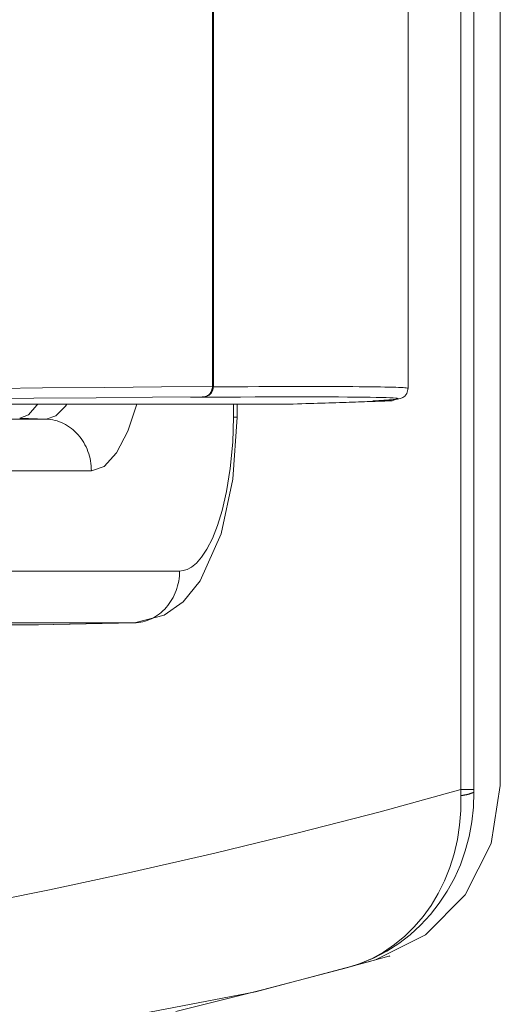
# Model space of a CAD drawing. Header units: millimetres. Extents: x -90830 to 24172, y -102460 to 73669.
# Tile 35 of 198: x -52499 to -52489, y 14500 to 14520. Entities that reach past the tile are written whole.
import ezdxf

# ---------------------------------------------------------------- set-up
doc = ezdxf.new("R2010")
doc.units = ezdxf.units.MM
doc.layers.add('at_Entity', color=253, linetype='Continuous', lineweight=9)

msp = doc.modelspace()

# ---------------------------------------------------------------- linework, layer by layer
at = {"layer": 'at_Entity'}
for p, q in [((-52489.737, 14573.696), (-52489.737, 14504.033)), ((-52489.465, 14573.696), (-52489.465, 14504.033)), ((-52488.916, 14573.613), (-52488.916, 14504.116)), ((-52494.891, 14512.401), (-52494.891, 14565.54)), ((-52494.869, 14512.401), (-52494.869, 14565.54)), ((-52490.831, 14565.577), (-52490.831, 14512.364)), ((-52499.83, 14512.357), (-52498.419, 14512.371)), ((-52498.419, 14512.371), (-52497.123, 14512.384)), ((-52497.123, 14512.384), (-52495.946, 14512.393)), ((-52495.946, 14512.393), (-52494.891, 14512.401)), ((-52494.91, 14512.272), (-52494.957, 14512.224)), ((-52494.946, 14512.25), (-52494.939, 14512.257)), ((-52494.939, 14512.257), (-52494.933, 14512.265)), ((-52494.933, 14512.265), (-52494.928, 14512.274)), ((-52494.928, 14512.274), (-52494.923, 14512.282)), ((-52494.923, 14512.282), (-52494.918, 14512.291)), ((-52494.918, 14512.291), (-52494.913, 14512.3)), ((-52494.913, 14512.3), (-52494.909, 14512.309)), ((-52494.88, 14512.332), (-52494.91, 14512.272)), ((-52494.909, 14512.309), (-52494.905, 14512.319)), ((-52494.905, 14512.319), (-52494.902, 14512.329)), ((-52494.902, 14512.329), (-52494.899, 14512.339)), ((-52494.899, 14512.339), (-52494.897, 14512.349)), ((-52494.897, 14512.349), (-52494.895, 14512.359)), ((-52494.895, 14512.359), (-52494.893, 14512.369)), ((-52494.891, 14512.4), (-52494.893, 14512.401)), ((-52494.893, 14512.401), (-52494.891, 14512.4)), ((-52494.893, 14512.369), (-52494.892, 14512.38)), ((-52494.891, 14512.403), (-52494.892, 14512.401)), ((-52494.892, 14512.401), (-52494.891, 14512.402)), ((-52494.891, 14512.401), (-52494.892, 14512.4)), ((-52494.892, 14512.4), (-52494.89, 14512.401)), ((-52494.892, 14512.38), (-52494.891, 14512.39)), ((-52494.891, 14512.401), (-52494.891, 14512.403)), ((-52494.891, 14512.402), (-52494.89, 14512.401)), ((-52494.89, 14512.402), (-52494.891, 14512.401)), ((-52494.891, 14512.39), (-52494.891, 14512.401)), ((-52494.89, 14512.401), (-52494.891, 14512.401)), ((-52494.89, 14512.401), (-52494.891, 14512.4)), ((-52494.891, 14512.4), (-52494.891, 14512.401)), ((-52494.891, 14512.401), (-52494.891, 14512.401)), ((-52494.89, 14512.401), (-52494.89, 14512.402)), ((-52494.889, 14512.4), (-52494.89, 14512.401)), ((-52494.887, 14512.401), (-52494.889, 14512.4)), ((-52494.886, 14512.401), (-52494.887, 14512.401)), ((-52494.885, 14512.4), (-52494.886, 14512.401)), ((-52494.884, 14512.4), (-52494.885, 14512.4)), ((-52494.883, 14512.402), (-52494.884, 14512.4)), ((-52494.882, 14512.4), (-52494.883, 14512.402)), ((-52494.88, 14512.4), (-52494.882, 14512.4)), ((-52494.879, 14512.401), (-52494.88, 14512.402)), ((-52494.88, 14512.402), (-52494.88, 14512.4)), ((-52494.869, 14512.401), (-52494.88, 14512.332)), ((-52494.878, 14512.4), (-52494.879, 14512.401)), ((-52494.876, 14512.401), (-52494.878, 14512.399)), ((-52494.878, 14512.399), (-52494.878, 14512.4)), ((-52494.874, 14512.401), (-52494.876, 14512.401)), ((-52494.873, 14512.401), (-52494.874, 14512.401)), ((-52494.872, 14512.401), (-52494.873, 14512.401)), ((-52494.871, 14512.401), (-52494.872, 14512.401)), ((-52494.869, 14512.401), (-52494.871, 14512.401)), ((-52494.623, 14512.396), (-52494.869, 14512.395)), ((-52494.385, 14512.397), (-52494.623, 14512.396)), ((-52494.154, 14512.398), (-52494.385, 14512.397)), ((-52493.93, 14512.399), (-52494.154, 14512.398)), ((-52493.715, 14512.4), (-52493.93, 14512.399)), ((-52493.506, 14512.4), (-52493.715, 14512.4)), ((-52493.306, 14512.401), (-52493.506, 14512.4)), ((-52493.113, 14512.401), (-52493.306, 14512.401)), ((-52492.928, 14512.401), (-52493.113, 14512.401)), ((-52492.75, 14512.401), (-52492.928, 14512.401)), ((-52492.58, 14512.401), (-52492.75, 14512.401)), ((-52492.418, 14512.4), (-52492.58, 14512.401)), ((-52492.264, 14512.4), (-52492.418, 14512.4)), ((-52492.118, 14512.399), (-52492.264, 14512.4)), ((-52491.979, 14512.399), (-52492.118, 14512.399)), ((-52491.848, 14512.398), (-52491.979, 14512.399)), ((-52491.725, 14512.397), (-52491.848, 14512.398)), ((-52491.61, 14512.395), (-52491.725, 14512.397)), ((-52491.503, 14512.394), (-52491.61, 14512.395)), ((-52491.404, 14512.393), (-52491.503, 14512.394)), ((-52491.312, 14512.391), (-52491.404, 14512.393)), ((-52491.229, 14512.389), (-52491.312, 14512.391)), ((-52491.153, 14512.387), (-52491.229, 14512.389)), ((-52491.086, 14512.385), (-52491.153, 14512.387)), ((-52491.026, 14512.383), (-52491.086, 14512.385)), ((-52490.974, 14512.381), (-52491.026, 14512.383)), ((-52490.93, 14512.378), (-52490.974, 14512.381)), ((-52490.894, 14512.376), (-52490.93, 14512.378)), ((-52490.857, 14512.259), (-52490.899, 14512.203)), ((-52490.866, 14512.373), (-52490.894, 14512.376)), ((-52490.847, 14512.37), (-52490.866, 14512.373)), ((-52490.831, 14512.364), (-52490.857, 14512.259)), ((-52490.835, 14512.367), (-52490.847, 14512.37)), ((-52490.831, 14512.364), (-52490.835, 14512.367)), ((-52500, 14512.142), (-52498.594, 14512.156)), ((-52498.594, 14512.156), (-52497.303, 14512.168)), ((-52497.303, 14512.168), (-52496.131, 14512.178)), ((-52496.131, 14512.178), (-52495.079, 14512.185)), ((-52495.338, 14512.178), (-52495.344, 14512.178)), ((-52495.344, 14512.178), (-52495.334, 14512.178)), ((-52495.318, 14512.179), (-52495.338, 14512.178)), ((-52495.334, 14512.178), (-52495.309, 14512.178)), ((-52495.32, 14512.179), (-52495.333, 14512.179)), ((-52495.251, 14512.181), (-52495.32, 14512.179)), ((-52495.283, 14512.18), (-52495.318, 14512.179)), ((-52494.96, 14512.18), (-52495.309, 14512.178)), ((-52495.309, 14512.178), (-52495.308, 14512.178)), ((-52495.308, 14512.178), (-52495.306, 14512.178)), ((-52495.306, 14512.178), (-52495.304, 14512.178)), ((-52495.304, 14512.178), (-52495.303, 14512.178)), ((-52495.303, 14512.178), (-52495.301, 14512.178)), ((-52495.301, 14512.178), (-52495.3, 14512.178)), ((-52495.3, 14512.178), (-52495.298, 14512.178)), ((-52495.298, 14512.178), (-52495.297, 14512.178)), ((-52495.297, 14512.178), (-52495.295, 14512.179)), ((-52495.295, 14512.179), (-52495.294, 14512.179)), ((-52495.294, 14512.179), (-52495.293, 14512.179)), ((-52495.293, 14512.179), (-52495.292, 14512.179)), ((-52495.292, 14512.179), (-52495.291, 14512.179)), ((-52495.291, 14512.179), (-52495.289, 14512.179)), ((-52495.289, 14512.179), (-52495.287, 14512.18)), ((-52495.287, 14512.18), (-52495.286, 14512.18)), ((-52495.286, 14512.18), (-52495.285, 14512.18)), ((-52495.283, 14512.18), (-52495.285, 14512.181)), ((-52495.285, 14512.181), (-52495.283, 14512.179)), ((-52495.283, 14512.181), (-52495.285, 14512.181)), ((-52495.285, 14512.181), (-52495.285, 14512.18)), ((-52495.285, 14512.18), (-52495.283, 14512.18)), ((-52495.283, 14512.18), (-52495.285, 14512.18)), ((-52495.285, 14512.18), (-52495.283, 14512.18)), ((-52495.283, 14512.18), (-52495.285, 14512.18)), ((-52495.285, 14512.18), (-52495.283, 14512.18)), ((-52495.283, 14512.18), (-52495.285, 14512.18)), ((-52495.285, 14512.18), (-52495.283, 14512.18)), ((-52495.285, 14512.18), (-52495.284, 14512.179)), ((-52495.284, 14512.179), (-52495.284, 14512.18)), ((-52495.284, 14512.18), (-52495.284, 14512.18)), ((-52495.283, 14512.179), (-52495.283, 14512.181)), ((-52495.235, 14512.181), (-52495.283, 14512.18)), ((-52495.175, 14512.183), (-52495.251, 14512.181)), ((-52495.175, 14512.183), (-52495.235, 14512.181)), ((-52495.106, 14512.184), (-52495.175, 14512.183)), ((-52495.105, 14512.184), (-52495.175, 14512.183)), ((-52495.106, 14512.184), (-52495.103, 14512.184)), ((-52495.088, 14512.185), (-52495.105, 14512.184)), ((-52495.103, 14512.184), (-52495.1, 14512.184)), ((-52495.1, 14512.184), (-52495.097, 14512.184)), ((-52495.097, 14512.184), (-52495.095, 14512.184)), ((-52495.095, 14512.184), (-52495.092, 14512.185)), ((-52495.092, 14512.185), (-52495.09, 14512.185)), ((-52495.09, 14512.185), (-52495.088, 14512.185)), ((-52495.088, 14512.185), (-52495.086, 14512.185)), ((-52495.076, 14512.185), (-52495.088, 14512.185)), ((-52495.086, 14512.185), (-52495.084, 14512.185)), ((-52495.084, 14512.185), (-52495.082, 14512.185)), ((-52495.082, 14512.185), (-52495.081, 14512.185)), ((-52495.081, 14512.185), (-52495.081, 14512.187)), ((-52495.081, 14512.187), (-52495.081, 14512.185)), ((-52495.081, 14512.185), (-52495.08, 14512.186)), ((-52495.081, 14512.185), (-52495.079, 14512.185)), ((-52495.079, 14512.185), (-52495.081, 14512.185)), ((-52495.08, 14512.186), (-52495.079, 14512.185)), ((-52495.078, 14512.186), (-52495.079, 14512.187)), ((-52495.079, 14512.187), (-52495.079, 14512.185)), ((-52495.079, 14512.185), (-52495.07, 14512.186)), ((-52495.079, 14512.185), (-52495.078, 14512.185)), ((-52495.078, 14512.185), (-52495.079, 14512.185)), ((-52495.079, 14512.185), (-52495.078, 14512.184)), ((-52495.079, 14512.185), (-52495.079, 14512.185)), ((-52495.078, 14512.184), (-52495.078, 14512.186)), ((-52495.078, 14512.185), (-52495.077, 14512.185)), ((-52495.077, 14512.185), (-52495.078, 14512.185)), ((-52495.077, 14512.185), (-52495.075, 14512.185)), ((-52495.075, 14512.185), (-52495.077, 14512.185)), ((-52495.07, 14512.185), (-52495.076, 14512.185)), ((-52495.075, 14512.185), (-52495.074, 14512.185)), ((-52495.074, 14512.185), (-52495.075, 14512.185)), ((-52495.074, 14512.185), (-52495.072, 14512.185)), ((-52495.072, 14512.185), (-52495.074, 14512.185)), ((-52495.07, 14512.186), (-52495.061, 14512.187)), ((-52495.067, 14512.185), (-52495.07, 14512.185)), ((-52495.063, 14512.185), (-52495.067, 14512.185)), ((-52495.058, 14512.186), (-52495.063, 14512.185)), ((-52495.061, 14512.187), (-52495.051, 14512.188)), ((-52495.048, 14512.187), (-52495.058, 14512.186)), ((-52495.051, 14512.188), (-52495.042, 14512.19)), ((-52495.017, 14512.194), (-52495.048, 14512.187)), ((-52495.042, 14512.19), (-52495.033, 14512.192)), ((-52495.033, 14512.192), (-52495.024, 14512.195)), ((-52495.024, 14512.195), (-52495.015, 14512.199)), ((-52494.957, 14512.224), (-52495.017, 14512.194)), ((-52495.015, 14512.199), (-52495.007, 14512.203)), ((-52495.007, 14512.203), (-52494.998, 14512.207)), ((-52494.998, 14512.207), (-52494.99, 14512.212)), ((-52494.99, 14512.212), (-52494.982, 14512.217)), ((-52494.982, 14512.217), (-52494.974, 14512.223)), ((-52494.974, 14512.223), (-52494.967, 14512.229)), ((-52494.967, 14512.229), (-52494.96, 14512.235)), ((-52494.96, 14512.235), (-52494.953, 14512.242)), ((-52494.626, 14512.181), (-52494.96, 14512.18)), ((-52494.953, 14512.242), (-52494.946, 14512.25)), ((-52494.306, 14512.183), (-52494.626, 14512.181)), ((-52494, 14512.184), (-52494.306, 14512.183)), ((-52493.709, 14512.185), (-52494, 14512.184)), ((-52493.433, 14512.185), (-52493.709, 14512.185)), ((-52493.172, 14512.185), (-52493.433, 14512.185)), ((-52491.174, 14512.106), (-52493.299, 14512.036)), ((-52492.925, 14512.185), (-52493.172, 14512.185)), ((-52492.693, 14512.185), (-52492.925, 14512.185)), ((-52492.788, 14512.051), (-52492.707, 14512.053)), ((-52492.707, 14512.053), (-52492.628, 14512.056)), ((-52492.476, 14512.185), (-52492.693, 14512.185)), ((-52492.628, 14512.056), (-52492.55, 14512.058)), ((-52492.55, 14512.058), (-52492.474, 14512.06)), ((-52492.275, 14512.184), (-52492.476, 14512.185)), ((-52492.474, 14512.06), (-52492.4, 14512.063)), ((-52492.4, 14512.063), (-52492.326, 14512.065)), ((-52492.326, 14512.065), (-52492.255, 14512.067)), ((-52492.088, 14512.183), (-52492.275, 14512.184)), ((-52492.255, 14512.067), (-52492.184, 14512.069)), ((-52492.184, 14512.069), (-52492.116, 14512.072)), ((-52492.116, 14512.072), (-52492.049, 14512.074)), ((-52491.916, 14512.181), (-52492.088, 14512.183)), ((-52492.049, 14512.074), (-52491.983, 14512.076)), ((-52491.983, 14512.076), (-52491.919, 14512.078)), ((-52491.919, 14512.078), (-52491.856, 14512.08)), ((-52491.76, 14512.179), (-52491.916, 14512.181)), ((-52491.856, 14512.08), (-52491.795, 14512.082)), ((-52491.795, 14512.082), (-52491.735, 14512.085)), ((-52491.619, 14512.177), (-52491.76, 14512.179)), ((-52491.735, 14512.085), (-52491.677, 14512.087)), ((-52491.677, 14512.087), (-52491.62, 14512.089)), ((-52491.62, 14512.089), (-52491.565, 14512.091)), ((-52491.492, 14512.175), (-52491.619, 14512.177)), ((-52491.565, 14512.091), (-52491.511, 14512.093)), ((-52491.556, 14512.102), (-52491.56, 14512.102)), ((-52491.56, 14512.102), (-52491.551, 14512.101)), ((-52491.556, 14512.102), (-52491.437, 14512.109)), ((-52491.556, 14512.102), (-52491.555, 14512.102)), ((-52491.555, 14512.102), (-52491.553, 14512.102)), ((-52491.553, 14512.102), (-52491.552, 14512.102)), ((-52491.552, 14512.102), (-52491.551, 14512.102)), ((-52491.55, 14512.102), (-52491.551, 14512.103)), ((-52491.551, 14512.103), (-52491.55, 14512.103)), ((-52491.551, 14512.102), (-52491.55, 14512.102)), ((-52491.55, 14512.102), (-52491.551, 14512.102)), ((-52491.551, 14512.102), (-52491.55, 14512.102)), ((-52491.549, 14512.102), (-52491.551, 14512.101)), ((-52491.551, 14512.101), (-52491.549, 14512.101)), ((-52491.551, 14512.101), (-52491.529, 14512.101)), ((-52491.55, 14512.102), (-52491.548, 14512.104)), ((-52491.549, 14512.103), (-52491.55, 14512.102)), ((-52491.55, 14512.103), (-52491.548, 14512.102)), ((-52491.55, 14512.102), (-52491.549, 14512.103)), ((-52491.549, 14512.103), (-52491.55, 14512.101)), ((-52491.55, 14512.101), (-52491.549, 14512.103)), ((-52491.55, 14512.102), (-52491.549, 14512.102)), ((-52491.549, 14512.102), (-52491.55, 14512.102)), ((-52491.55, 14512.102), (-52491.548, 14512.102)), ((-52491.548, 14512.102), (-52491.55, 14512.102)), ((-52491.55, 14512.102), (-52491.549, 14512.102)), ((-52491.549, 14512.102), (-52491.55, 14512.102)), ((-52491.55, 14512.102), (-52491.549, 14512.102)), ((-52491.549, 14512.102), (-52491.55, 14512.102)), ((-52491.548, 14512.102), (-52491.55, 14512.102)), ((-52491.321, 14512.116), (-52491.549, 14512.102)), ((-52491.548, 14512.104), (-52491.549, 14512.103)), ((-52491.549, 14512.103), (-52491.549, 14512.102)), ((-52491.549, 14512.101), (-52491.548, 14512.103)), ((-52491.548, 14512.103), (-52491.549, 14512.103)), ((-52491.549, 14512.103), (-52491.549, 14512.102)), ((-52491.549, 14512.102), (-52491.549, 14512.102)), ((-52491.529, 14512.101), (-52491.494, 14512.102)), ((-52491.511, 14512.093), (-52491.459, 14512.095)), ((-52491.494, 14512.102), (-52491.447, 14512.102)), ((-52491.382, 14512.173), (-52491.492, 14512.175)), ((-52491.459, 14512.095), (-52491.409, 14512.096)), ((-52491.447, 14512.102), (-52491.389, 14512.103)), ((-52491.437, 14512.109), (-52491.334, 14512.115)), ((-52491.409, 14512.096), (-52491.359, 14512.098)), ((-52491.389, 14512.103), (-52491.324, 14512.104)), ((-52491.286, 14512.17), (-52491.382, 14512.173)), ((-52491.359, 14512.098), (-52491.312, 14512.1)), ((-52491.334, 14512.115), (-52491.246, 14512.121)), ((-52491.324, 14512.104), (-52491.252, 14512.105)), ((-52491.048, 14512.139), (-52491.321, 14512.116)), ((-52491.312, 14512.1), (-52491.266, 14512.102)), ((-52491.206, 14512.167), (-52491.286, 14512.17)), ((-52491.266, 14512.102), (-52491.221, 14512.104)), ((-52491.252, 14512.105), (-52491.25, 14512.105)), ((-52491.252, 14512.105), (-52491.239, 14512.105)), ((-52491.25, 14512.105), (-52491.247, 14512.105)), ((-52491.247, 14512.105), (-52491.246, 14512.106)), ((-52491.246, 14512.121), (-52491.173, 14512.127)), ((-52491.246, 14512.106), (-52491.245, 14512.106)), ((-52491.245, 14512.106), (-52491.243, 14512.106)), ((-52491.243, 14512.106), (-52491.242, 14512.107)), ((-52491.242, 14512.107), (-52491.241, 14512.107)), ((-52491.241, 14512.107), (-52491.24, 14512.108)), ((-52491.24, 14512.108), (-52491.238, 14512.108)), ((-52491.235, 14512.105), (-52491.239, 14512.105)), ((-52491.239, 14512.105), (-52491.237, 14512.105)), ((-52491.238, 14512.108), (-52491.237, 14512.109)), ((-52491.237, 14512.109), (-52491.236, 14512.11)), ((-52491.237, 14512.105), (-52491.236, 14512.105)), ((-52491.236, 14512.11), (-52491.234, 14512.11)), ((-52491.236, 14512.105), (-52491.235, 14512.105)), ((-52491.235, 14512.105), (-52491.234, 14512.106)), ((-52491.231, 14512.105), (-52491.235, 14512.105)), ((-52491.234, 14512.11), (-52491.233, 14512.111)), ((-52491.234, 14512.106), (-52491.233, 14512.106)), ((-52491.233, 14512.111), (-52491.232, 14512.112)), ((-52491.233, 14512.106), (-52491.232, 14512.106)), ((-52491.232, 14512.112), (-52491.231, 14512.113)), ((-52491.232, 14512.106), (-52491.231, 14512.106)), ((-52491.231, 14512.113), (-52491.229, 14512.114)), ((-52491.231, 14512.106), (-52491.23, 14512.107)), ((-52491.227, 14512.105), (-52491.231, 14512.105)), ((-52491.23, 14512.107), (-52491.229, 14512.107)), ((-52491.229, 14512.114), (-52491.228, 14512.115)), ((-52491.229, 14512.107), (-52491.228, 14512.107)), ((-52491.228, 14512.115), (-52491.227, 14512.116)), ((-52491.228, 14512.107), (-52491.227, 14512.108)), ((-52491.227, 14512.116), (-52491.226, 14512.117)), ((-52491.227, 14512.108), (-52491.226, 14512.108)), ((-52491.223, 14512.105), (-52491.227, 14512.105)), ((-52491.226, 14512.117), (-52491.224, 14512.118)), ((-52491.226, 14512.108), (-52491.224, 14512.109)), ((-52491.224, 14512.118), (-52491.223, 14512.119)), ((-52491.224, 14512.109), (-52491.221, 14512.11)), ((-52491.223, 14512.119), (-52491.222, 14512.12)), ((-52491.22, 14512.105), (-52491.223, 14512.105)), ((-52491.222, 14512.12), (-52491.22, 14512.121)), ((-52491.221, 14512.122), (-52491.22, 14512.123)), ((-52491.22, 14512.123), (-52491.221, 14512.123)), ((-52491.221, 14512.123), (-52491.221, 14512.122)), ((-52491.22, 14512.121), (-52491.221, 14512.122)), ((-52491.221, 14512.122), (-52491.22, 14512.122)), ((-52491.221, 14512.11), (-52491.22, 14512.111)), ((-52491.221, 14512.104), (-52491.179, 14512.106)), ((-52491.22, 14512.123), (-52491.22, 14512.122)), ((-52491.218, 14512.122), (-52491.22, 14512.123)), ((-52491.22, 14512.122), (-52491.22, 14512.123)), ((-52491.22, 14512.122), (-52491.218, 14512.122)), ((-52491.22, 14512.111), (-52491.219, 14512.112)), ((-52491.216, 14512.105), (-52491.22, 14512.105)), ((-52491.219, 14512.112), (-52491.218, 14512.113)), ((-52491.218, 14512.113), (-52491.216, 14512.114)), ((-52491.216, 14512.114), (-52491.215, 14512.115)), ((-52491.213, 14512.106), (-52491.216, 14512.105)), ((-52491.215, 14512.115), (-52491.214, 14512.116)), ((-52491.214, 14512.116), (-52491.213, 14512.117)), ((-52491.213, 14512.117), (-52491.211, 14512.118)), ((-52491.21, 14512.106), (-52491.213, 14512.106)), ((-52491.211, 14512.118), (-52491.21, 14512.119)), ((-52491.21, 14512.119), (-52491.209, 14512.121)), ((-52491.207, 14512.106), (-52491.21, 14512.106)), ((-52491.209, 14512.121), (-52491.208, 14512.122)), ((-52491.208, 14512.122), (-52491.206, 14512.124)), ((-52491.206, 14512.124), (-52491.207, 14512.122)), ((-52491.207, 14512.122), (-52491.206, 14512.123)), ((-52491.204, 14512.106), (-52491.207, 14512.106)), ((-52491.141, 14512.163), (-52491.206, 14512.167)), ((-52491.206, 14512.123), (-52491.206, 14512.125)), ((-52491.206, 14512.125), (-52491.205, 14512.123)), ((-52491.206, 14512.123), (-52491.206, 14512.124)), ((-52491.205, 14512.123), (-52491.206, 14512.123)), ((-52491.201, 14512.106), (-52491.204, 14512.106)), ((-52491.2, 14512.106), (-52491.201, 14512.106)), ((-52491.198, 14512.106), (-52491.2, 14512.106)), ((-52491.197, 14512.106), (-52491.198, 14512.106)), ((-52491.195, 14512.106), (-52491.197, 14512.106)), ((-52491.194, 14512.106), (-52491.195, 14512.106)), ((-52491.192, 14512.105), (-52491.194, 14512.106)), ((-52491.191, 14512.106), (-52491.193, 14512.107)), ((-52491.193, 14512.107), (-52491.192, 14512.105)), ((-52491.19, 14512.106), (-52491.191, 14512.106)), ((-52491.189, 14512.106), (-52491.19, 14512.106)), ((-52491.187, 14512.107), (-52491.189, 14512.106)), ((-52491.186, 14512.105), (-52491.187, 14512.107)), ((-52491.184, 14512.106), (-52491.186, 14512.107)), ((-52491.186, 14512.107), (-52491.186, 14512.105)), ((-52491.183, 14512.105), (-52491.184, 14512.106)), ((-52491.182, 14512.106), (-52491.183, 14512.105)), ((-52491.181, 14512.107), (-52491.182, 14512.106)), ((-52491.18, 14512.105), (-52491.181, 14512.107)), ((-52491.179, 14512.106), (-52491.18, 14512.105)), ((-52491.179, 14512.106), (-52491.177, 14512.106)), ((-52491.177, 14512.106), (-52491.179, 14512.106)), ((-52491.179, 14512.106), (-52491.177, 14512.106)), ((-52491.177, 14512.106), (-52491.176, 14512.106)), ((-52491.176, 14512.106), (-52491.174, 14512.106)), ((-52491.174, 14512.106), (-52491.176, 14512.106)), ((-52491.176, 14512.106), (-52491.175, 14512.106)), ((-52491.175, 14512.106), (-52491.176, 14512.106)), ((-52491.176, 14512.106), (-52491.174, 14512.106)), ((-52491.173, 14512.105), (-52491.175, 14512.106)), ((-52491.175, 14512.106), (-52491.175, 14512.105)), ((-52491.175, 14512.105), (-52491.173, 14512.105)), ((-52491.173, 14512.106), (-52491.174, 14512.107)), ((-52491.174, 14512.107), (-52491.173, 14512.106)), ((-52491.173, 14512.105), (-52491.174, 14512.107)), ((-52491.174, 14512.107), (-52491.173, 14512.105)), ((-52491.174, 14512.106), (-52491.173, 14512.106)), ((-52491.173, 14512.105), (-52491.174, 14512.106)), ((-52491.174, 14512.106), (-52491.173, 14512.106)), ((-52491.172, 14512.106), (-52491.174, 14512.104)), ((-52491.173, 14512.106), (-52491.174, 14512.106)), ((-52491.174, 14512.106), (-52491.174, 14512.106)), ((-52491.171, 14512.106), (-52491.174, 14512.106)), ((-52491.174, 14512.104), (-52491.173, 14512.105)), ((-52491.173, 14512.127), (-52491.115, 14512.132)), ((-52491.173, 14512.106), (-52491.171, 14512.106)), ((-52491.172, 14512.106), (-52491.173, 14512.105)), ((-52491.173, 14512.106), (-52491.172, 14512.103)), ((-52491.173, 14512.104), (-52491.172, 14512.106)), ((-52491.173, 14512.105), (-52491.173, 14512.106)), ((-52491.172, 14512.105), (-52491.173, 14512.105)), ((-52491.173, 14512.105), (-52491.172, 14512.105)), ((-52491.172, 14512.105), (-52491.173, 14512.104)), ((-52491.17, 14512.105), (-52491.172, 14512.106)), ((-52491.172, 14512.103), (-52491.172, 14512.105)), ((-52491.171, 14512.106), (-52491.17, 14512.105)), ((-52491.168, 14512.106), (-52491.171, 14512.106)), ((-52491.165, 14512.106), (-52491.168, 14512.106)), ((-52491.161, 14512.107), (-52491.165, 14512.106)), ((-52491.147, 14512.109), (-52491.161, 14512.107)), ((-52491.122, 14512.115), (-52491.147, 14512.109)), ((-52491.091, 14512.16), (-52491.141, 14512.163)), ((-52491.075, 14512.136), (-52491.122, 14512.115)), ((-52491.115, 14512.132), (-52491.073, 14512.138)), ((-52491.057, 14512.156), (-52491.091, 14512.16)), ((-52491.073, 14512.138), (-52491.046, 14512.143)), ((-52491.038, 14512.152), (-52491.057, 14512.156)), ((-52490.984, 14512.153), (-52491.048, 14512.139)), ((-52491.046, 14512.143), (-52491.034, 14512.147)), ((-52491.034, 14512.147), (-52491.038, 14512.152)), ((-52490.941, 14512.172), (-52490.984, 14512.153)), ((-52490.899, 14512.203), (-52490.941, 14512.172)), ((-52493.374, 14512.034), (-52508.718, 14512.034)), ((-52498.531, 14512.011), (-52498.71, 14511.811)), ((-52498.517, 14512.034), (-52498.531, 14512.011)), ((-52498.14, 14511.793), (-52497.942, 14511.994)), ((-52497.942, 14511.994), (-52497.915, 14512.034)), ((-52496.647, 14511.477), (-52496.462, 14512.034)), ((-52494.454, 14511.765), (-52494.454, 14512.034)), ((-52494.378, 14511.765), (-52494.378, 14512.034)), ((-52493.356, 14512.035), (-52493.374, 14512.034)), ((-52493.374, 14512.034), (-52493.371, 14512.034)), ((-52493.371, 14512.034), (-52493.368, 14512.034)), ((-52493.368, 14512.034), (-52493.365, 14512.034)), ((-52493.365, 14512.034), (-52493.362, 14512.034)), ((-52493.362, 14512.034), (-52493.36, 14512.035)), ((-52493.36, 14512.035), (-52493.357, 14512.035)), ((-52493.357, 14512.035), (-52493.354, 14512.035)), ((-52493.325, 14512.035), (-52493.356, 14512.035)), ((-52493.354, 14512.035), (-52493.351, 14512.035)), ((-52493.351, 14512.035), (-52493.348, 14512.035)), ((-52493.348, 14512.035), (-52493.346, 14512.035)), ((-52493.346, 14512.035), (-52493.343, 14512.035)), ((-52493.343, 14512.035), (-52493.34, 14512.035)), ((-52493.34, 14512.035), (-52493.338, 14512.035)), ((-52493.338, 14512.035), (-52493.335, 14512.035)), ((-52493.335, 14512.035), (-52493.333, 14512.035)), ((-52493.333, 14512.035), (-52493.33, 14512.035)), ((-52493.33, 14512.035), (-52493.328, 14512.035)), ((-52493.328, 14512.035), (-52493.326, 14512.035)), ((-52493.326, 14512.035), (-52493.324, 14512.035)), ((-52493.299, 14512.036), (-52493.325, 14512.035)), ((-52493.324, 14512.035), (-52493.322, 14512.035)), ((-52493.322, 14512.035), (-52493.319, 14512.035)), ((-52493.319, 14512.035), (-52493.317, 14512.035)), ((-52493.317, 14512.035), (-52493.315, 14512.035)), ((-52493.315, 14512.035), (-52493.314, 14512.036)), ((-52493.314, 14512.036), (-52493.312, 14512.036)), ((-52493.312, 14512.036), (-52493.31, 14512.036)), ((-52493.31, 14512.036), (-52493.308, 14512.036)), ((-52493.308, 14512.036), (-52493.307, 14512.036)), ((-52493.307, 14512.036), (-52493.305, 14512.036)), ((-52493.305, 14512.036), (-52493.304, 14512.036)), ((-52493.304, 14512.036), (-52493.303, 14512.036)), ((-52493.303, 14512.036), (-52493.301, 14512.036)), ((-52493.301, 14512.036), (-52493.212, 14512.038)), ((-52493.301, 14512.037), (-52493.299, 14512.038)), ((-52493.3, 14512.036), (-52493.301, 14512.037)), ((-52493.301, 14512.036), (-52493.299, 14512.037)), ((-52493.301, 14512.036), (-52493.3, 14512.036)), ((-52493.299, 14512.036), (-52493.301, 14512.036)), ((-52493.301, 14512.036), (-52493.3, 14512.036)), ((-52493.299, 14512.036), (-52493.301, 14512.036)), ((-52493.301, 14512.036), (-52493.3, 14512.035)), ((-52493.299, 14512.036), (-52493.301, 14512.036)), ((-52493.3, 14512.036), (-52493.299, 14512.036)), ((-52493.3, 14512.036), (-52493.299, 14512.036)), ((-52493.298, 14512.036), (-52493.3, 14512.036)), ((-52493.3, 14512.035), (-52493.298, 14512.036)), ((-52493.299, 14512.034), (-52493.3, 14512.033)), ((-52493.3, 14512.033), (-52493.299, 14512.034)), ((-52493.299, 14512.038), (-52493.299, 14512.036)), ((-52493.299, 14512.037), (-52493.299, 14512.036)), ((-52493.299, 14512.036), (-52493.298, 14512.036)), ((-52493.298, 14512.036), (-52493.299, 14512.036)), ((-52493.299, 14512.036), (-52493.297, 14512.036)), ((-52493.297, 14512.036), (-52493.299, 14512.036)), ((-52493.299, 14512.036), (-52493.298, 14512.036)), ((-52493.298, 14512.036), (-52493.299, 14512.036)), ((-52493.299, 14512.036), (-52493.297, 14512.036)), ((-52493.297, 14512.036), (-52493.299, 14512.035)), ((-52493.299, 14512.034), (-52493.298, 14512.036)), ((-52493.298, 14512.036), (-52493.299, 14512.036)), ((-52493.299, 14512.036), (-52493.299, 14512.036)), ((-52493.299, 14512.036), (-52493.299, 14512.036)), ((-52493.299, 14512.035), (-52493.299, 14512.034)), ((-52493.299, 14512.034), (-52493.299, 14512.035)), ((-52493.299, 14512.035), (-52493.299, 14512.034)), ((-52493.212, 14512.038), (-52493.124, 14512.041)), ((-52493.124, 14512.041), (-52493.038, 14512.043)), ((-52493.038, 14512.043), (-52492.953, 14512.046)), ((-52492.953, 14512.046), (-52492.87, 14512.048)), ((-52492.87, 14512.048), (-52492.788, 14512.051)), ((-52501.922, 14511.726), (-52498.343, 14511.726)), ((-52498.71, 14511.811), (-52498.89, 14511.747)), ((-52498.343, 14511.726), (-52498.89, 14511.747)), ((-52498.343, 14511.726), (-52498.14, 14511.793)), ((-52498.296, 14511.723), (-52498.343, 14511.726)), ((-52498.249, 14511.717), (-52498.296, 14511.723)), ((-52498.203, 14511.709), (-52498.249, 14511.717)), ((-52498.157, 14511.699), (-52498.203, 14511.709)), ((-52498.112, 14511.686), (-52498.157, 14511.699)), ((-52498.067, 14511.671), (-52498.112, 14511.686)), ((-52498.024, 14511.653), (-52498.067, 14511.671)), ((-52497.98, 14511.633), (-52498.024, 14511.653)), ((-52494.469, 14511.245), (-52494.454, 14511.765)), ((-52494.378, 14511.765), (-52494.464, 14510.478)), ((-52494.378, 14511.765), (-52494.454, 14511.765)), ((-52494.378, 14511.765), (-52494.378, 14511.765)), ((-52497.938, 14511.611), (-52497.98, 14511.633)), ((-52497.897, 14511.587), (-52497.938, 14511.611)), ((-52497.857, 14511.56), (-52497.897, 14511.587)), ((-52497.818, 14511.532), (-52497.857, 14511.56)), ((-52497.78, 14511.501), (-52497.818, 14511.532)), ((-52497.744, 14511.468), (-52497.78, 14511.501)), ((-52497.709, 14511.434), (-52497.744, 14511.468)), ((-52496.88, 14511.024), (-52496.647, 14511.477)), ((-52497.676, 14511.398), (-52497.709, 14511.434)), ((-52497.644, 14511.36), (-52497.676, 14511.398)), ((-52497.614, 14511.32), (-52497.644, 14511.36)), ((-52497.586, 14511.279), (-52497.614, 14511.32)), ((-52497.56, 14511.236), (-52497.586, 14511.279)), ((-52497.535, 14511.192), (-52497.56, 14511.236)), ((-52494.519, 14510.701), (-52494.469, 14511.245)), ((-52497.513, 14511.147), (-52497.535, 14511.192)), ((-52497.492, 14511.1), (-52497.513, 14511.147)), ((-52497.473, 14511.053), (-52497.492, 14511.1)), ((-52497.457, 14511.004), (-52497.473, 14511.053)), ((-52497.443, 14510.955), (-52497.457, 14511.004)), ((-52497.43, 14510.905), (-52497.443, 14510.955)), ((-52497.42, 14510.855), (-52497.43, 14510.905)), ((-52497.413, 14510.804), (-52497.42, 14510.855)), ((-52497.137, 14510.743), (-52496.88, 14511.024)), ((-52502.236, 14510.649), (-52497.403, 14510.649)), ((-52497.407, 14510.752), (-52497.413, 14510.804)), ((-52497.404, 14510.701), (-52497.407, 14510.752)), ((-52497.403, 14510.649), (-52497.404, 14510.701)), ((-52497.403, 14510.649), (-52497.137, 14510.743)), ((-52494.596, 14510.221), (-52494.519, 14510.701)), ((-52494.464, 14510.478), (-52494.707, 14509.346)), ((-52494.687, 14509.83), (-52494.596, 14510.221)), ((-52494.784, 14509.515), (-52494.687, 14509.83)), ((-52494.89, 14509.247), (-52494.784, 14509.515)), ((-52494.707, 14509.346), (-52495.144, 14508.364)), ((-52495.003, 14509.027), (-52494.89, 14509.247)), ((-52495.116, 14508.857), (-52495.003, 14509.027)), ((-52495.224, 14508.735), (-52495.116, 14508.857)), ((-52495.572, 14508.57), (-52495.497, 14508.578)), ((-52495.497, 14508.578), (-52495.414, 14508.604)), ((-52495.414, 14508.604), (-52495.323, 14508.654)), ((-52495.323, 14508.654), (-52495.224, 14508.735)), ((-52502.236, 14508.57), (-52495.572, 14508.57)), ((-52495.59, 14508.363), (-52495.582, 14508.414)), ((-52495.582, 14508.414), (-52495.576, 14508.466)), ((-52495.576, 14508.466), (-52495.573, 14508.518)), ((-52495.573, 14508.518), (-52495.572, 14508.57)), ((-52495.643, 14508.163), (-52495.627, 14508.211)), ((-52495.627, 14508.211), (-52495.612, 14508.261)), ((-52495.612, 14508.261), (-52495.6, 14508.312)), ((-52495.6, 14508.312), (-52495.59, 14508.363)), ((-52495.144, 14508.364), (-52495.495, 14507.934)), ((-52495.757, 14507.935), (-52495.73, 14507.978)), ((-52495.73, 14507.978), (-52495.706, 14508.022)), ((-52495.706, 14508.022), (-52495.683, 14508.068)), ((-52495.683, 14508.068), (-52495.662, 14508.115)), ((-52495.662, 14508.115), (-52495.643, 14508.163)), ((-52495.916, 14507.744), (-52495.881, 14507.779)), ((-52495.495, 14507.934), (-52495.891, 14507.651)), ((-52495.881, 14507.779), (-52495.848, 14507.815)), ((-52495.848, 14507.815), (-52495.816, 14507.853)), ((-52495.816, 14507.853), (-52495.786, 14507.893)), ((-52495.786, 14507.893), (-52495.757, 14507.935)), ((-52495.891, 14507.651), (-52496.509, 14507.493)), ((-52496.242, 14507.544), (-52496.198, 14507.561)), ((-52496.198, 14507.561), (-52496.155, 14507.581)), ((-52496.155, 14507.581), (-52496.112, 14507.602)), ((-52496.112, 14507.602), (-52496.071, 14507.626)), ((-52496.071, 14507.626), (-52496.03, 14507.653)), ((-52496.03, 14507.653), (-52495.991, 14507.681)), ((-52495.991, 14507.681), (-52495.953, 14507.712)), ((-52495.953, 14507.712), (-52495.916, 14507.744)), ((-52506.931, 14507.455), (-52498.521, 14507.455)), ((-52505.231, 14507.455), (-52498.521, 14507.455)), ((-52500.065, 14507.493), (-52496.518, 14507.493)), ((-52496.518, 14507.493), (-52498.521, 14507.455)), ((-52498.501, 14507.455), (-52498.521, 14507.455)), ((-52498.511, 14507.455), (-52498.521, 14507.455)), ((-52496.509, 14507.493), (-52498.511, 14507.455)), ((-52496.518, 14507.493), (-52496.471, 14507.495)), ((-52496.518, 14507.493), (-52496.509, 14507.493)), ((-52496.471, 14507.495), (-52496.425, 14507.5)), ((-52496.425, 14507.5), (-52496.378, 14507.507)), ((-52496.378, 14507.507), (-52496.332, 14507.517)), ((-52496.332, 14507.517), (-52496.287, 14507.529)), ((-52496.287, 14507.529), (-52496.242, 14507.544)), ((-52488.916, 14504.116), (-52489.105, 14502.91)), ((-52489.737, 14504.033), (-52491.406, 14503.574)), ((-52489.737, 14504.033), (-52489.724, 14504.033)), ((-52489.737, 14504.033), (-52489.735, 14503.969)), ((-52489.735, 14503.969), (-52489.733, 14503.905)), ((-52489.733, 14503.905), (-52489.735, 14503.598)), ((-52489.733, 14503.905), (-52489.72, 14503.908)), ((-52489.724, 14504.033), (-52489.712, 14504.033)), ((-52489.72, 14503.908), (-52489.708, 14503.91)), ((-52489.712, 14504.033), (-52489.699, 14504.033)), ((-52489.708, 14503.91), (-52489.696, 14503.912)), ((-52489.699, 14504.033), (-52489.687, 14504.033)), ((-52489.696, 14503.912), (-52489.684, 14503.914)), ((-52489.687, 14504.033), (-52489.676, 14504.033)), ((-52489.684, 14503.914), (-52489.672, 14503.916)), ((-52489.676, 14504.033), (-52489.664, 14504.033)), ((-52489.672, 14503.916), (-52489.661, 14503.919)), ((-52489.664, 14504.033), (-52489.653, 14504.033)), ((-52489.661, 14503.919), (-52489.65, 14503.921)), ((-52489.653, 14504.033), (-52489.642, 14504.033)), ((-52489.65, 14503.921), (-52489.639, 14503.923)), ((-52489.642, 14504.033), (-52489.632, 14504.033)), ((-52489.639, 14503.923), (-52489.629, 14503.925)), ((-52489.632, 14504.033), (-52489.621, 14504.033)), ((-52489.629, 14503.925), (-52489.619, 14503.927)), ((-52489.621, 14504.033), (-52489.611, 14504.033)), ((-52489.619, 14503.927), (-52489.609, 14503.93)), ((-52489.611, 14504.033), (-52489.601, 14504.033)), ((-52489.609, 14503.93), (-52489.599, 14503.932)), ((-52489.601, 14504.033), (-52489.592, 14504.033)), ((-52489.599, 14503.932), (-52489.59, 14503.934)), ((-52489.592, 14504.033), (-52489.583, 14504.033)), ((-52489.59, 14503.934), (-52489.581, 14503.937)), ((-52489.583, 14504.033), (-52489.574, 14504.033)), ((-52489.581, 14503.937), (-52489.572, 14503.939)), ((-52489.574, 14504.033), (-52489.565, 14504.033)), ((-52489.572, 14503.939), (-52489.563, 14503.941)), ((-52489.565, 14504.033), (-52489.557, 14504.033)), ((-52489.563, 14503.941), (-52489.555, 14503.943)), ((-52489.557, 14504.033), (-52489.549, 14504.033)), ((-52489.555, 14503.943), (-52489.547, 14503.946)), ((-52489.549, 14504.033), (-52489.541, 14504.033)), ((-52489.547, 14503.946), (-52489.539, 14503.948)), ((-52489.541, 14504.033), (-52489.533, 14504.033)), ((-52489.539, 14503.948), (-52489.532, 14503.95)), ((-52489.533, 14504.033), (-52489.526, 14504.033)), ((-52489.532, 14503.95), (-52489.525, 14503.953)), ((-52489.526, 14504.033), (-52489.519, 14504.033)), ((-52489.525, 14503.953), (-52489.518, 14503.955)), ((-52489.519, 14504.033), (-52489.512, 14504.033)), ((-52489.518, 14503.955), (-52489.511, 14503.957)), ((-52489.512, 14504.033), (-52489.506, 14504.033)), ((-52489.511, 14503.957), (-52489.505, 14503.96)), ((-52489.506, 14504.033), (-52489.5, 14504.033)), ((-52489.505, 14503.96), (-52489.499, 14503.962)), ((-52489.5, 14504.033), (-52489.494, 14504.033)), ((-52489.499, 14503.962), (-52489.493, 14503.964)), ((-52489.494, 14504.033), (-52489.489, 14504.033)), ((-52489.493, 14503.964), (-52489.488, 14503.966)), ((-52489.489, 14504.033), (-52489.483, 14504.033)), ((-52489.488, 14503.966), (-52489.483, 14503.969)), ((-52489.483, 14504.033), (-52489.478, 14504.033)), ((-52489.483, 14503.969), (-52489.478, 14503.971)), ((-52489.478, 14504.033), (-52489.474, 14504.033)), ((-52489.478, 14503.971), (-52489.473, 14503.973)), ((-52489.474, 14504.033), (-52489.47, 14504.033)), ((-52489.465, 14503.978), (-52489.474, 14503.669)), ((-52489.473, 14503.973), (-52489.469, 14503.976)), ((-52489.47, 14504.033), (-52489.465, 14504.033)), ((-52489.469, 14503.976), (-52489.465, 14503.978)), ((-52489.465, 14504.033), (-52489.465, 14504.006)), ((-52489.465, 14504.006), (-52489.465, 14503.978)), ((-52491.406, 14503.574), (-52493.11, 14503.133)), ((-52489.735, 14503.598), (-52489.759, 14503.294)), ((-52489.474, 14503.669), (-52489.507, 14503.362)), ((-52489.759, 14503.294), (-52489.806, 14502.993)), ((-52489.507, 14503.362), (-52489.563, 14503.059)), ((-52493.11, 14503.133), (-52494.838, 14502.711)), ((-52489.563, 14503.059), (-52489.643, 14502.762)), ((-52489.806, 14502.993), (-52489.873, 14502.699)), ((-52489.105, 14502.91), (-52489.642, 14501.848)), ((-52494.838, 14502.711), (-52496.567, 14502.316)), ((-52489.873, 14502.699), (-52489.962, 14502.414)), ((-52489.643, 14502.762), (-52489.745, 14502.473)), ((-52489.745, 14502.473), (-52489.869, 14502.194)), ((-52496.567, 14502.316), (-52498.273, 14501.951)), ((-52489.962, 14502.414), (-52490.072, 14502.139)), ((-52490.072, 14502.139), (-52490.202, 14501.877)), ((-52489.869, 14502.194), (-52490.015, 14501.927)), ((-52498.273, 14501.951), (-52499.946, 14501.617)), ((-52489.642, 14501.848), (-52490.471, 14501.015)), ((-52490.202, 14501.877), (-52490.35, 14501.629)), ((-52490.015, 14501.927), (-52490.181, 14501.675)), ((-52490.35, 14501.629), (-52490.517, 14501.397)), ((-52490.181, 14501.675), (-52490.366, 14501.438)), ((-52490.366, 14501.438), (-52490.569, 14501.218)), ((-52490.569, 14501.218), (-52490.789, 14501.017)), ((-52490.517, 14501.397), (-52490.7, 14501.183)), ((-52490.471, 14501.015), (-52491.509, 14500.498)), ((-52490.789, 14501.017), (-52491.024, 14500.837)), ((-52490.7, 14501.183), (-52490.9, 14500.987)), ((-52491.113, 14500.813), (-52491.34, 14500.659)), ((-52491.024, 14500.837), (-52491.272, 14500.678)), ((-52490.9, 14500.987), (-52491.113, 14500.813)), ((-52491.34, 14500.659), (-52491.577, 14500.529)), ((-52491.272, 14500.678), (-52491.532, 14500.541)), ((-52491.681, 14500.449), (-52493.996, 14499.835)), ((-52491.802, 14500.428), (-52492.079, 14500.34)), ((-52491.825, 14500.422), (-52492.079, 14500.34)), ((-52491.84, 14500.405), (-52492.079, 14500.34)), ((-52491.684, 14500.448), (-52491.84, 14500.405)), ((-52491.577, 14500.529), (-52491.825, 14500.422)), ((-52491.532, 14500.541), (-52491.802, 14500.428)), ((-52491.612, 14500.468), (-52491.684, 14500.448)), ((-52491.228, 14500.574), (-52491.681, 14500.449)), ((-52491.607, 14500.469), (-52491.612, 14500.468)), ((-52491.509, 14500.498), (-52491.607, 14500.469)), ((-52491.217, 14500.577), (-52491.228, 14500.574)), ((-52491.211, 14500.578), (-52491.217, 14500.577)), ((-52491.209, 14500.579), (-52491.211, 14500.578)), ((-52492.079, 14500.34), (-52493.849, 14499.873)), ((-52493.996, 14499.835), (-52510.781, 14496.625)), ((-52493.849, 14499.873), (-52495.649, 14499.423))]:
    msp.add_line(p, q, dxfattribs=at)

doc.saveas('drawing.dxf')
